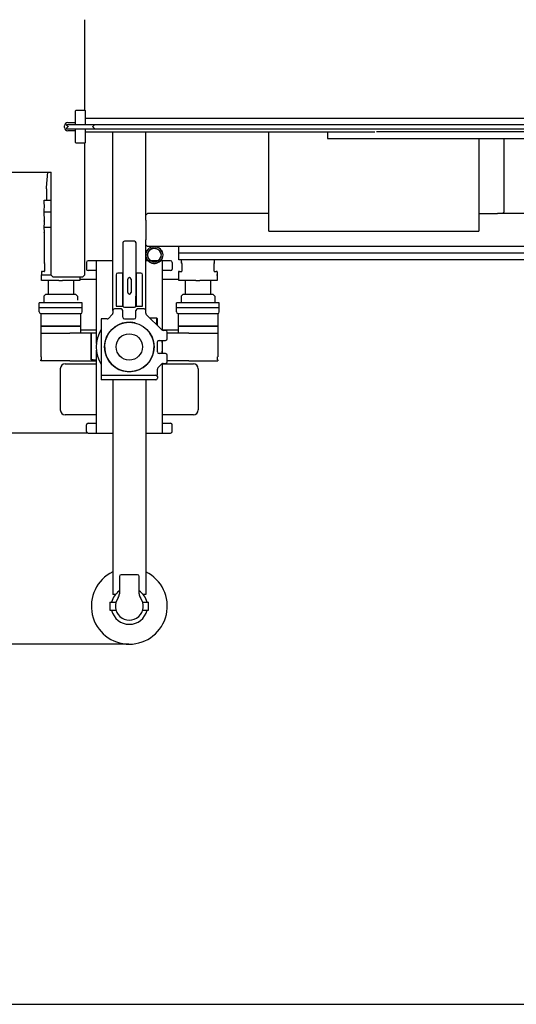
# Model space of a CAD drawing. Header units: millimetres. Extents: x 47009 to 83985, y -19576 to 31053.
# Tile 10 of 30: x 76717 to 78221, y -10518 to -7536. Entities that reach past the tile are written whole.
import ezdxf

# ---------------------------------------------------------------- set-up
doc = ezdxf.new("R2010")
doc.units = ezdxf.units.MM
doc.header["$LTSCALE"] = 50
doc.layers.add('AM_5', color=3, linetype='Continuous', lineweight=25)
doc.styles.add('Aktuální-ISO', font='arial.ttf')
doc.styles.get("Standard").update_dxf_attribs({"font": 'txt.shx'})
doc.dimstyles.new('AM_ISO$0', dxfattribs={"dimtxt": 3.5, "dimasz": 3.5, "dimexe": 1, "dimexo": 1, "dimgap": 1.5, "dimtad": 1, "dimdsep": 46, "dimtxsty": 'Standard', "dimcen": 0, "dimclrd": 256, "dimclre": 256, "dimclrt": 2, "dimadec": 0, "dimazin": 2, "dimtp": 0.1, "dimtm": 0.1, "dimtfac": 0.71, "dimtdec": 3, "dimtmove": 0, "dimatfit": 3, "dimfxl": 1, "dimlwd": -1, "dimlwe": -1, "dimarcsym": 1})

# ---------------------------------------------------------------- blocks, each defined once
blk = doc.blocks.new('*D161')
at = {"layer": 'AM_5', "linetype": 'ByBlock', "transparency": 16777216}
for p, q in [((76922.7, -6558.5), (74770, -6558.5)), ((74771, -6674), (74771, -8673)), ((76922.7, -8788.5), (74770, -8788.5))]:
    blk.add_line(p, q, dxfattribs=at)
at = {"layer": 'AM_5', "transparency": 16777216}
for points in [[(74751.7, -6674), (74790.2, -6674), (74771, -6558.5)], [(74751.7, -8673), (74790.2, -8673), (74771, -8788.5)]]:
    blk.add_solid(points, dxfattribs=at)
at = {"layer": 'Defpoints', "color": 0, "transparency": 16777216}
for p in [(76923.7, -6558.5), (74771, -8788.5), (76923.7, -8788.5)]:
    blk.add_point(p, dxfattribs=at)
at = {"layer": 'AM_5', "color": 2, "transparency": 16777216, "insert": (74647.4, -7673.5), "char_height": 115.5, "attachment_point": 5, "rotation": 90, "style": 'Aktuální-ISO'}
blk.add_mtext('2,23 [7´-4´´]', dxfattribs=at)
blk = doc.blocks.new('*D162')
at = {"layer": 'AM_5', "linetype": 'ByBlock', "transparency": 16777216}
for p, q in [((77047.7, -5919.5), (74388.2, -5919.5)), ((74389.2, -6035), (74389.2, -9311.9)), ((77047.6, -9427.4), (74388.2, -9427.4))]:
    blk.add_line(p, q, dxfattribs=at)
at = {"layer": 'AM_5', "transparency": 16777216}
for points in [[(74370, -6035), (74408.5, -6035), (74389.2, -5919.5)], [(74370, -9311.9), (74408.5, -9311.9), (74389.2, -9427.4)]]:
    blk.add_solid(points, dxfattribs=at)
at = {"layer": 'Defpoints', "color": 0, "transparency": 16777216}
for p in [(77048.7, -5919.5), (74389.2, -9427.4), (77048.6, -9427.4)]:
    blk.add_point(p, dxfattribs=at)
at = {"layer": 'AM_5', "color": 2, "transparency": 16777216, "insert": (74265.7, -7673.5), "char_height": 115.5, "attachment_point": 5, "rotation": 90, "style": 'Aktuální-ISO'}
blk.add_mtext('3,51 [11´-6´´]', dxfattribs=at)

msp = doc.modelspace()

# ---------------------------------------------------------------- linework, layer by layer
at = {"color": 253}
for p, q in [((76912.471, -7536.464), (76912.471, -7810.461)), ((76887.472, -7810.461), (76885.472, -7812.461)), ((76887.472, -7810.461), (76908.778, -7810.461)), ((76908.778, -7810.461), (76913.471, -7810.461)), ((76913.471, -7810.461), (76915.471, -7812.461)), ((76885.472, -7853.961), (76885.472, -7812.461)), ((76915.471, -7853.961), (76915.471, -7812.461)), ((76915.471, -7835.061), (82908.592, -7835.061)), ((76852.472, -7862.961), (76852.472, -7857.961)), ((76858.472, -7853.961), (76942.471, -7853.961)), ((76858.472, -7853.961), (76858.472, -7855.961)), ((76862.472, -7859.961), (76858.472, -7855.961)), ((76862.472, -7860.961), (76858.472, -7864.961)), ((76858.472, -7864.961), (76858.472, -7866.961)), ((76858.472, -7866.961), (76942.471, -7866.961)), ((76862.472, -7847.961), (76885.472, -7847.961)), ((76863.472, -7859.961), (76863.472, -7860.961)), ((76885.472, -7908.46), (76885.472, -7866.961)), ((76915.471, -7908.46), (76915.471, -7866.961)), ((76937.471, -7859.961), (76937.471, -7860.961)), ((76938.471, -7859.961), (76942.471, -7855.961)), ((76938.471, -7860.961), (76942.471, -7864.961)), ((76942.471, -7853.961), (76942.471, -7855.961)), ((76942.471, -7854.201), (82908.592, -7854.201)), ((76942.471, -7864.961), (76942.471, -7866.961)), ((76942.471, -7866.805), (82908.592, -7866.805)), ((76885.472, -7872.961), (76862.472, -7872.961)), ((76915.471, -7876.061), (77792.097, -7876.061)), ((76915.471, -7876.061), (77786.676, -7876.061)), ((76998.651, -7998.459), (76998.651, -7876.061)), ((77098.65, -8128.458), (77098.65, -7876.061)), ((77470.646, -8170.458), (77470.646, -7876.061)), ((77648.644, -7876.061), (77648.644, -7896.06)), ((77648.644, -7896.06), (77798.643, -7896.06)), ((79000.297, -7876.061), (77796.976, -7876.061)), ((77798.643, -7896.06), (78998.631, -7896.06)), ((78107.14, -7896.06), (78107.14, -8170.458)), ((78183.639, -8118.458), (78183.639, -7896.06)), ((76887.472, -7910.46), (76885.472, -7908.46)), ((76908.778, -7910.46), (76887.472, -7910.46)), ((76913.471, -7910.46), (76908.778, -7910.46)), ((76912.471, -7910.46), (76912.471, -7998.459)), ((76913.471, -7910.46), (76915.471, -7908.46)), ((76608.474, -7998.459), (76812.472, -7998.459)), ((76798.072, -8045.059), (76802.149, -7998.459)), ((76812.472, -8310.456), (76812.472, -7998.459)), ((76912.471, -7998.459), (76912.471, -8310.456)), ((76998.651, -8417.455), (76998.651, -7998.459)), ((76798.072, -8049.059), (76798.072, -8045.059)), ((76798.072, -8049.059), (76798.072, -8083.058)), ((76790.918, -8095.957), (76790.099, -8118.658)), ((76790.827, -8083.058), (76812.472, -8083.058)), ((76790.827, -8095.058), (76790.827, -8083.058)), ((76790.918, -8095.957), (76791.47, -8095.058)), ((76790.099, -8118.658), (76791.197, -8118.658)), ((76790.099, -8118.658), (76791.055, -8145.159)), ((76791.197, -8118.658), (76808.898, -8118.658)), ((76808.898, -8118.658), (76812.472, -8118.658)), ((77103.65, -8123.458), (77098.65, -8128.458)), ((77098.65, -8143.458), (77098.65, -8128.458)), ((77470.646, -8123.458), (77103.65, -8123.458)), ((78107.14, -8123.458), (78163.639, -8123.458)), ((78178.639, -8123.458), (78163.639, -8123.458)), ((78178.639, -8123.458), (78183.639, -8118.458)), ((78308.638, -8123.458), (78178.639, -8123.458)), ((76790.573, -8151.722), (76790.099, -8164.858)), ((76790.099, -8164.858), (76791.197, -8164.858)), ((76790.099, -8164.858), (76790.651, -8180.158)), ((76790.767, -8146.357), (76790.573, -8151.722)), ((76790.767, -8146.357), (76791.134, -8145.758)), ((76791.423, -8145.758), (76791.055, -8145.159)), ((76791.197, -8164.858), (76808.898, -8164.858)), ((76808.898, -8164.858), (76812.472, -8164.858)), ((77098.65, -8143.458), (77098.65, -8203.457)), ((76791.019, -8180.757), (76790.651, -8180.158)), ((76791.202, -8180.757), (76790.797, -8181.457)), ((76790.797, -8181.457), (76790.797, -8270.58)), ((77470.646, -8176.458), (77470.646, -8170.458)), ((77470.646, -8176.458), (78107.14, -8176.458)), ((78107.14, -8170.458), (78107.14, -8176.458)), ((77028.895, -8212.289), (77028.895, -8402.287)), ((77063.895, -8207.289), (77033.895, -8207.289)), ((77068.895, -8402.287), (77068.895, -8212.289)), ((77098.65, -8218.457), (77098.65, -8203.457)), ((77098.65, -8218.457), (77103.65, -8223.457)), ((77098.65, -8417.455), (77098.65, -8218.457)), ((79693.624, -8223.457), (77103.65, -8223.457)), ((77198.649, -8263.457), (77198.649, -8223.457)), ((79598.625, -8243.457), (77198.649, -8243.457)), ((76790.814, -8270.657), (76791.846, -8272.905)), ((76792.175, -8274.562), (76792.175, -8297.956)), ((76918.652, -8271.457), (76918.652, -8291.456)), ((76948.651, -8266.457), (76923.652, -8266.457)), ((76948.651, -8266.457), (76948.651, -8350.548)), ((76998.651, -8266.457), (76948.651, -8266.457)), ((77105.603, -8266.457), (77098.65, -8266.457)), ((77134.827, -8266.457), (77113.473, -8266.457)), ((77148.649, -8266.457), (77142.697, -8266.457)), ((77148.649, -8477.005), (77148.649, -8266.457)), ((77173.649, -8266.457), (77148.649, -8266.457)), ((77178.649, -8271.457), (77178.649, -8291.456)), ((79598.625, -8263.457), (77198.649, -8263.457)), ((77205.955, -8263.457), (77205.955, -8270.58)), ((77205.972, -8270.657), (77207.004, -8272.905)), ((77207.332, -8274.562), (77207.332, -8297.956)), ((77305.126, -8297.956), (77305.126, -8274.562)), ((77305.455, -8272.905), (77306.486, -8270.657)), ((77306.503, -8270.58), (77306.503, -8263.457)), ((76782.464, -8299.956), (76782.464, -8308.756)), ((76783.164, -8309.456), (76782.464, -8308.756)), ((76783.089, -8326.456), (76783.089, -8309.456)), ((76783.089, -8309.456), (76812.472, -8309.456)), ((76783.464, -8298.956), (76785.661, -8298.956)), ((76791.245, -8298.956), (76785.661, -8298.956)), ((76814.972, -8312.956), (76812.472, -8310.456)), ((76817.472, -8315.456), (76814.972, -8312.956)), ((76817.472, -8315.456), (76907.471, -8315.456)), ((76899.054, -8315.456), (76899.054, -8326.456)), ((76909.971, -8312.956), (76907.471, -8315.456)), ((76912.471, -8310.456), (76909.971, -8312.956)), ((76948.651, -8296.456), (76923.652, -8296.456)), ((77008.651, -8308.956), (77008.651, -8403.955)), ((77028.651, -8303.956), (77013.651, -8303.956)), ((77028.651, -8341.378), (77028.651, -8303.956)), ((77028.895, -8404.388), (77028.895, -8304.389)), ((77083.65, -8303.956), (77068.65, -8303.956)), ((77068.65, -8303.956), (77068.65, -8333.204)), ((77068.895, -8304.389), (77068.895, -8404.388)), ((77088.65, -8403.955), (77088.65, -8308.956)), ((77173.649, -8296.456), (77148.649, -8296.456)), ((77197.622, -8299.956), (77197.622, -8308.756)), ((77197.622, -8308.756), (77200.093, -8308.756)), ((77198.322, -8309.456), (77197.622, -8308.756)), ((77198.247, -8326.456), (77198.247, -8309.456)), ((77200.819, -8298.956), (77198.622, -8298.956)), ((77200.819, -8298.956), (77206.403, -8298.956)), ((77306.056, -8298.956), (77311.64, -8298.956)), ((77313.837, -8298.956), (77311.64, -8298.956)), ((77312.365, -8308.756), (77314.837, -8308.756)), ((77314.137, -8309.456), (77314.837, -8308.756)), ((77314.211, -8309.456), (77314.211, -8326.456)), ((77314.837, -8299.956), (77314.837, -8308.756)), ((76835.415, -8326.456), (76783.089, -8326.456)), ((76802.572, -8326.456), (76802.572, -8367.456)), ((76835.415, -8326.456), (76846.728, -8326.456)), ((76899.054, -8326.456), (76846.728, -8326.456)), ((76879.571, -8326.456), (76879.571, -8367.456)), ((76899.054, -8321.956), (76948.651, -8321.956)), ((76948.651, -8321.956), (76948.651, -8517.442)), ((77043.895, -8362.288), (77043.895, -8322.288)), ((77053.895, -8322.288), (77053.895, -8362.288)), ((77148.649, -8321.956), (77198.247, -8321.956)), ((77250.572, -8326.456), (77198.247, -8326.456)), ((77217.73, -8326.456), (77217.73, -8367.456)), ((77250.572, -8326.456), (77261.886, -8326.456)), ((77314.211, -8326.456), (77261.886, -8326.456)), ((77294.729, -8326.456), (77294.729, -8367.456)), ((76796.072, -8367.456), (76790.072, -8373.456)), ((76790.072, -8373.456), (76790.072, -8393.955)), ((76796.072, -8367.456), (76886.071, -8367.456)), ((76886.071, -8367.456), (76892.071, -8373.456)), ((76892.071, -8373.456), (76892.071, -8385.455)), ((76948.651, -8350.548), (76948.651, -8383.455)), ((77068.65, -8402.287), (77068.65, -8373.533)), ((77068.65, -8373.533), (77068.65, -8403.955)), ((77211.23, -8367.456), (77205.23, -8373.456)), ((77205.23, -8373.456), (77205.23, -8393.955)), ((77211.23, -8367.456), (77301.229, -8367.456)), ((77301.229, -8367.456), (77307.229, -8373.456)), ((77307.229, -8373.456), (77307.229, -8393.955)), ((76906.071, -8393.955), (76776.072, -8393.955)), ((76776.072, -8408.455), (76776.072, -8393.955)), ((76906.071, -8408.455), (76906.071, -8393.955)), ((77008.651, -8403.955), (77028.651, -8403.955)), ((77028.651, -8381.707), (77028.651, -8402.287)), ((77028.651, -8403.955), (77028.651, -8381.707)), ((77033.65, -8407.287), (77063.65, -8407.287)), ((77033.895, -8407.287), (77063.895, -8407.287)), ((77068.65, -8403.955), (77088.65, -8403.955)), ((77321.229, -8393.955), (77191.23, -8393.955)), ((77191.23, -8408.455), (77191.23, -8393.955)), ((77321.229, -8408.455), (77321.229, -8393.955)), ((76776.072, -8408.455), (76906.071, -8408.455)), ((76776.072, -8421.455), (76776.072, -8408.455)), ((76776.072, -8408.455), (76906.071, -8408.455)), ((76781.072, -8426.455), (76901.071, -8426.455)), ((76781.072, -8426.455), (76781.072, -8464.455)), ((76901.071, -8426.455), (76901.071, -8464.455)), ((76906.071, -8421.455), (76906.071, -8408.455)), ((76906.071, -8421.455), (76906.071, -8412.455)), ((76985.115, -8440.99), (76997.186, -8428.919)), ((76998.651, -8417.455), (76998.651, -8425.384)), ((77023.651, -8412.455), (77003.651, -8412.455)), ((77028.651, -8437.455), (77028.651, -8417.455)), ((77068.65, -8437.455), (77068.65, -8417.455)), ((77093.65, -8412.455), (77073.65, -8412.455)), ((77098.65, -8425.384), (77098.65, -8417.455)), ((77100.114, -8428.919), (77147.185, -8475.99)), ((77191.23, -8408.455), (77321.229, -8408.455)), ((77191.23, -8421.455), (77191.23, -8408.455)), ((77191.23, -8408.455), (77321.229, -8408.455)), ((77196.23, -8426.455), (77316.229, -8426.455)), ((77196.23, -8426.455), (77196.23, -8464.455)), ((77316.229, -8426.455), (77316.229, -8464.455)), ((77321.229, -8421.455), (77321.229, -8408.455)), ((76781.072, -8464.455), (76901.071, -8464.455)), ((76901.071, -8464.455), (76781.072, -8464.455)), ((76781.072, -8464.455), (76781.072, -8485.454)), ((76901.071, -8464.455), (76901.071, -8485.454)), ((76981.58, -8442.455), (76963.651, -8442.455)), ((76963.651, -8442.455), (76963.651, -8612.453)), ((77033.65, -8442.455), (77063.65, -8442.455)), ((77131.649, -8439.955), (77111.15, -8439.955)), ((77131.649, -8460.455), (77131.649, -8439.955)), ((77132.649, -8440.955), (77131.649, -8439.955)), ((77132.649, -8440.955), (77132.649, -8461.455)), ((77196.23, -8464.455), (77316.229, -8464.455)), ((77316.229, -8464.455), (77196.23, -8464.455)), ((77196.23, -8464.455), (77196.23, -8485.454)), ((77316.229, -8464.455), (77316.229, -8485.454)), ((76781.072, -8485.454), (76868.128, -8485.454)), ((76781.072, -8485.454), (76868.128, -8485.454)), ((76781.072, -8485.454), (76781.072, -8557.454)), ((76932.879, -8485.454), (76868.128, -8485.454)), ((76948.651, -8476.355), (76901.071, -8476.355)), ((76932.879, -8566.454), (76932.879, -8485.454)), ((76938.677, -8485.454), (76932.879, -8485.454)), ((76932.879, -8485.454), (76932.879, -8566.454)), ((76940.869, -8485.454), (76938.677, -8485.454)), ((76948.651, -8485.454), (76940.869, -8485.454)), ((77196.23, -8476.355), (77148.649, -8476.355)), ((77158.649, -8477.454), (77150.72, -8477.454)), ((77163.649, -8502.454), (77163.649, -8482.454)), ((77164.421, -8485.454), (77163.649, -8485.454)), ((77229.173, -8485.454), (77164.421, -8485.454)), ((77229.173, -8485.454), (77316.229, -8485.454)), ((77229.173, -8485.454), (77316.229, -8485.454)), ((77316.229, -8485.454), (77316.229, -8557.454)), ((77133.649, -8542.454), (77133.649, -8512.454)), ((77138.649, -8507.454), (77158.649, -8507.454)), ((77148.649, -8517.442), (77148.649, -8507.454)), ((76948.651, -8537.466), (76948.651, -8788.451)), ((77158.649, -8547.454), (77138.649, -8547.454)), ((77148.649, -8547.454), (77148.649, -8537.466)), ((77163.649, -8572.454), (77163.649, -8552.454)), ((76781.26, -8557.454), (76781.072, -8557.454)), ((76781.072, -8569.454), (76781.072, -8566.454)), ((76868.128, -8569.454), (76781.072, -8569.454)), ((76781.26, -8557.454), (76781.26, -8566.454)), ((76854.652, -8578.553), (76948.651, -8578.553)), ((76868.128, -8569.454), (76948.651, -8569.454)), ((76938.677, -8566.454), (76932.879, -8566.454)), ((76938.677, -8566.454), (76940.869, -8566.454)), ((76940.869, -8566.454), (76948.651, -8566.454)), ((77147.185, -8578.918), (77135.114, -8590.989)), ((77148.649, -8788.451), (77148.649, -8577.903)), ((77148.649, -8578.553), (77242.648, -8578.553)), ((77150.72, -8577.453), (77158.649, -8577.453)), ((77164.421, -8566.454), (77163.649, -8566.454)), ((77229.173, -8569.454), (77163.649, -8569.454)), ((77229.173, -8569.454), (77316.229, -8569.454)), ((77316.229, -8557.454), (77316.041, -8557.454)), ((77316.041, -8566.454), (77316.041, -8557.454)), ((77316.229, -8566.454), (77316.229, -8569.454)), ((76839.652, -8593.553), (76839.652, -8717.952)), ((76963.651, -8612.453), (77128.65, -8612.453)), ((76963.651, -8612.453), (76963.651, -8627.453)), ((77128.65, -8612.453), (77133.649, -8612.453)), ((77133.649, -8612.453), (77133.649, -8594.524)), ((77257.648, -8593.553), (77257.648, -8717.952)), ((77128.65, -8627.453), (76963.651, -8627.453)), ((76998.651, -8627.453), (76998.651, -9277.446)), ((77098.65, -8627.453), (77098.65, -9277.446)), ((77133.649, -8617.453), (77133.649, -8622.453)), ((76948.651, -8732.952), (76854.652, -8732.952)), ((77242.648, -8732.952), (77148.649, -8732.952)), ((76918.652, -8783.451), (76918.652, -8763.452)), ((76923.652, -8758.452), (76948.651, -8758.452)), ((77148.649, -8758.452), (77173.649, -8758.452)), ((77178.649, -8783.451), (77178.649, -8763.452)), ((76923.652, -8788.451), (76948.651, -8788.451)), ((76948.651, -8788.451), (76998.651, -8788.451)), ((77098.65, -8788.451), (77148.649, -8788.451)), ((77148.649, -8788.451), (77173.649, -8788.451)), ((77018.651, -9222.447), (77018.651, -9274.947)), ((77073.65, -9217.447), (77023.651, -9217.447)), ((77078.65, -9274.947), (77078.65, -9222.447)), ((76990.151, -9299.946), (76990.151, -9324.946)), ((76990.151, -9299.946), (77008.031, -9299.946)), ((77006.224, -9277.446), (76998.651, -9277.446)), ((77089.27, -9299.946), (77107.15, -9299.946)), ((77098.65, -9277.446), (77091.076, -9277.446)), ((77107.15, -9324.946), (77107.15, -9299.946)), ((76990.151, -9324.946), (77008.031, -9324.946)), ((77089.27, -9324.946), (77107.15, -9324.946))]:
    msp.add_line(p, q, dxfattribs=at)
msp.add_lwpolyline([(83985.316, -10518.089), (83985.316, -3518.159), (74085.415, -3518.159), (74085.415, -10518.089)], close=True)
for centre, radius in [((77124.15, -8248.957), 25.5), ((77124.15, -8248.957), 20.5), ((77048.65, -8527.454), 74.999), ((77048.65, -8527.454), 40)]:
    msp.add_circle(centre, radius, dxfattribs=at)
for centre, radius, start, end in [((76862.472, -7857.961), 10, 90, 180), ((76862.472, -7862.961), 10, 180, 270), ((77033.895, -8212.289), 5, 90, 180), ((77063.895, -8212.289), 5, 0, 90), ((77124.15, -8248.957), 25.5, 11.482942, 348.867483), ((77124.15, -8248.957), 20.5, 12.855596, 347.494829), ((76923.652, -8271.457), 5, 90, 180), ((77173.649, -8271.457), 5, 0, 90), ((76783.464, -8299.956), 1, 90, 180), ((76791.175, -8297.956), 1, 295.601158, 0), ((76923.652, -8291.456), 5, 180, 270), ((77013.651, -8308.956), 5, 90, 180), ((77048.895, -8322.288), 5, 0, 180), ((77083.65, -8308.956), 5, 0, 90), ((77173.649, -8291.456), 5, 270, 0), ((77198.622, -8299.956), 1, 90, 180), ((77206.332, -8297.956), 1, 295.602826, 0), ((77206.332, -8297.956), 1, 295.602157, 295.602826), ((77306.126, -8297.956), 1, 180, 244.397499), ((77306.126, -8297.956), 1, 244.397499, 244.398836), ((77313.837, -8299.956), 1, 0, 90), ((77048.895, -8362.288), 5, 180, 0), ((77033.65, -8402.287), 5, 180, 270), ((77033.895, -8402.287), 5, 180, 270), ((77063.65, -8402.287), 5, 270, 0), ((77063.895, -8402.287), 5, 270, 0), ((76781.072, -8421.455), 5, 180, 270), ((76901.071, -8421.455), 5, 270, 0), ((76901.071, -8421.455), 5, 270, 0), ((76993.651, -8425.384), 5, 315, 0), ((77003.651, -8417.455), 5, 90, 180), ((77023.651, -8417.455), 5, 0, 90), ((77033.65, -8437.455), 5, 180, 270), ((77063.65, -8437.455), 5, 270, 0), ((77073.65, -8417.455), 5, 90, 180), ((77093.65, -8417.455), 5, 0, 90), ((77103.65, -8425.384), 5, 180, 225), ((77196.23, -8421.455), 5, 180, 270), ((77316.229, -8421.455), 5, 270, 0), ((77048.65, -8527.454), 74.999, 76.688419, 33.373491), ((76981.58, -8437.455), 5, 270, 315), ((77048.65, -8527.454), 100.499, 147.754652, 212.245348), ((77150.72, -8472.455), 5, 225, 270), ((77158.649, -8482.454), 5, 0, 90), ((77138.649, -8512.454), 5, 90, 180), ((77048.65, -8527.454), 100.499, 348.521221, 11.478779), ((77158.649, -8502.454), 5, 270, 0), ((77138.649, -8542.454), 5, 180, 270), ((77158.649, -8552.454), 5, 0, 90), ((76854.652, -8593.553), 15, 90, 180), ((77150.72, -8582.453), 5, 90, 135), ((77158.649, -8572.454), 5, 270, 0), ((77242.648, -8593.553), 15, 0, 90), ((77128.65, -8617.453), 5, 0, 90), ((77138.649, -8594.524), 5, 135, 180), ((77128.65, -8622.453), 5, 270, 0), ((76854.652, -8717.952), 15, 180, 270), ((77242.648, -8717.952), 15, 270, 0), ((76923.652, -8763.452), 5, 90, 180), ((77173.649, -8763.452), 5, 0, 90), ((76923.652, -8783.451), 5, 180, 270), ((77173.649, -8783.451), 5, 270, 0), ((77048.65, -9312.446), 114.999, 115.771462, 64.228538), ((77023.651, -9222.447), 5, 90, 180), ((77073.65, -9222.447), 5, 0, 90), ((77048.65, -9312.446), 54.999, 123.055731, 166.863441), ((77048.65, -9312.446), 54.999, 13.136559, 56.944269), ((77048.65, -9312.446), 42.5, 143.130102, 36.869898), ((76998.651, -9274.947), 20, 323.130102, 0), ((77098.65, -9274.947), 20, 180, 216.869898), ((77048.65, -9312.446), 54.999, 193.136559, 346.863441)]:
    msp.add_arc(centre, radius, start, end, dxfattribs=at)
for centre, major_axis, start_param, end_param in [((76794.797, -8269.747), (-3.996, -0.873), 5.4780749, 6.32907675), ((77209.955, -8269.747), (3.996, 0.873), 2.33648225, 3.18748409), ((77302.503, -8269.747), (3.996, -0.873), 6.23729387, 7.08829571)]:
    msp.add_ellipse(centre, major_axis=major_axis, ratio=0.21011451, start_param=start_param, end_param=end_param, dxfattribs=at)
for points, knots in [([(76791.423, -8145.758), (76791.398, -8145.758), (76791.374, -8145.758), (76791.352, -8145.758), (76791.328, -8145.758), (76791.306, -8145.758), (76791.286, -8145.758), (76791.273, -8145.758), (76791.261, -8145.758), (76791.25, -8145.758), (76791.243, -8145.758), (76791.237, -8145.758), (76791.232, -8145.758), (76791.215, -8145.758), (76791.201, -8145.758), (76791.189, -8145.758), (76791.177, -8145.758), (76791.167, -8145.758), (76791.159, -8145.758), (76791.151, -8145.758), (76791.145, -8145.758), (76791.141, -8145.758), (76791.136, -8145.758), (76791.134, -8145.758), (76791.134, -8145.758)], [0.234181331, 0.234181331, 0.234181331, 0.234181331, 0.269230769, 0.269230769, 0.269230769, 0.307692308, 0.307692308, 0.307692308, 0.332350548, 0.332350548, 0.332350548, 0.346153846, 0.346153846, 0.346153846, 0.384615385, 0.384615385, 0.384615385, 0.423076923, 0.423076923, 0.423076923, 0.461538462, 0.461538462, 0.461538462, 0.499992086, 0.499992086, 0.499992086, 0.499992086]), ([(76792.175, -8274.562), (76792.175, -8274.329), (76792.157, -8274.093), (76792.091, -8273.658), (76792.043, -8273.452), (76791.943, -8273.135), (76791.894, -8273.011), (76791.846, -8272.905)], [0, 0, 0, 0, 0.069855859, 0.069855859, 0.137925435, 0.137925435, 0.189835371, 0.189835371, 0.189835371, 0.189835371]), ([(77207.332, -8274.562), (77207.332, -8274.329), (77207.314, -8274.093), (77207.248, -8273.658), (77207.2, -8273.452), (77207.101, -8273.135), (77207.052, -8273.011), (77207.004, -8272.905)], [0, 0, 0, 0, 0.069855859, 0.069855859, 0.137925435, 0.137925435, 0.189835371, 0.189835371, 0.189835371, 0.189835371]), ([(77305.455, -8272.905), (77305.39, -8273.045), (77305.326, -8273.219), (77305.225, -8273.592), (77305.185, -8273.793), (77305.138, -8274.182), (77305.126, -8274.373), (77305.126, -8274.562)], [0, 0, 0, 0, 0.068778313, 0.068778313, 0.133179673, 0.133179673, 0.189842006, 0.189842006, 0.189842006, 0.189842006])]:
    msp.add_open_spline(points, degree=3, knots=knots, dxfattribs=at)
for points in [[(76791.245, -8298.956), (76791.335, -8298.956), (76791.461, -8298.928), (76791.607, -8298.858)], [(77206.403, -8298.956), (77206.493, -8298.956), (77206.618, -8298.928), (77206.765, -8298.858)], [(77305.694, -8298.858), (77305.84, -8298.928), (77305.966, -8298.956), (77306.056, -8298.956)]]:
    msp.add_open_spline(points, degree=3, dxfattribs=at)

# ---------------------------------------------------------------- dimensions: what is measured, and where the dimension line sits
at = {"layer": 'AM_5'}
for base, p1, p2, text, picture, middle in [((74389.248, -9427.445), (77048.65, -5919.48), (77048.647, -9427.445), '3,51 [11´-6´´]', '*D162', (74265.729, -7673.463)), ((74770.964, -8788.451), (76923.652, -6558.474), (76923.652, -8788.451), '2,23 [7´-4´´]', '*D161', (74647.445, -7673.463))]:
    dim = msp.add_linear_dim(base=base, p1=p1, p2=p2, angle=90, text=text, dimstyle='AM_ISO$0', override={"dimtxt": 115.5, "dimasz": 115.5, "dimgap": 49.5, "dimtxsty": 'Aktuální-ISO'}, dxfattribs=at)
    dim.commit()
    dim.dimension.update_dxf_attribs({"geometry": picture, "text_midpoint": middle})

doc.saveas('drawing.dxf')
